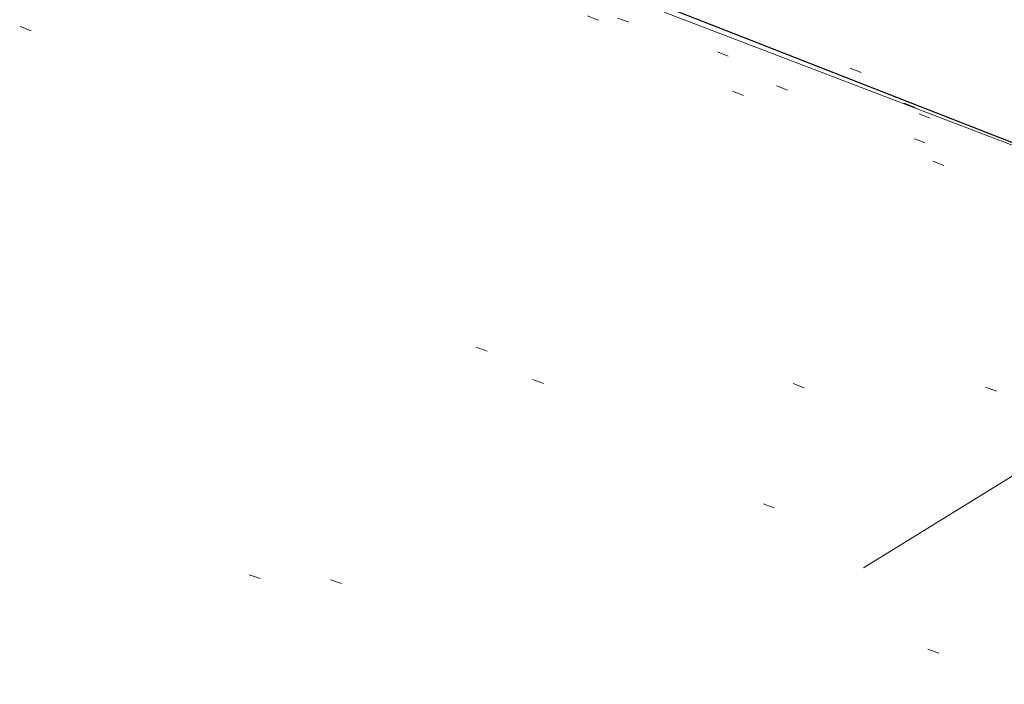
# Model space of a CAD drawing. Extents: x 413123 to 1465301, y 377724 to 504150.
# Tile 4 of 256: x 1463135.92 to 1463144.35, y 433246.39 to 433252.07. Entities that reach past the tile are written whole.
import ezdxf

# ---------------------------------------------------------------- set-up
doc = ezdxf.new("R2010")
doc.units = 0
doc.header["$MEASUREMENT"] = 0
for name, pattern in [('DGN Style 1', [8.732639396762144, 0.01453018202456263, -8.71810921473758]), ('DGN Style 3', [20.34225483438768, 14.53018202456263, -5.812072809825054]), ('DGN Style 5', [10.171127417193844, 4.35905460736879, -5.812072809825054])]:
    doc.linetypes.add(name, pattern=pattern)
for name, color, linetype, lineweight in [('DR_X_Text', 7, 'Continuous', 0), ('PM_X_Parking_Lot_Stall', 7, 'DGN Style 5', 0), ('PV_X_Curb', 120, 'DGN Style 1', 0), ('PV_X_EOP', 7, 'DGN Style 3', 0), ('PV_X_Walk', 120, 'DGN Style 5', 0)]:
    doc.layers.add(name, color=color, linetype=linetype, lineweight=lineweight)
doc.layers.add('SV_Observation (Construction)', color=97, linetype='DGN Style 1', lineweight=0, transparency=0.9)
doc.layers.add('SV_Setup (Construction)', color=4, linetype='Continuous', lineweight=30, transparency=0.9)
doc.styles.add('X_Straight-Normal LS 0.50_0', font='calibril.ttf')
doc.dimstyles.new('X_Dec-0  Masked  Straight', dxfattribs={"dimtxt": 0.13999972, "dimasz": 0.13999972, "dimexe": 0.06999986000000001, "dimexo": 0.06999986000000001, "dimgap": 0.06999986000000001, "dimtad": 1, "dimdec": 0, "dimzin": 3, "dimdsep": 46, "dimtxsty": 'X_Straight-Normal LS 0.50_0', "dimcen": 0, "dimclrd": 7, "dimclre": 7, "dimaunit": 1, "dimadec": 4, "dimazin": 2, "dimtfac": 1, "dimtdec": 0, "dimtofl": 0, "dimtmove": 1, "dimatfit": 1, "dimfxl": 1, "dimtolj": 1, "dimtzin": 3, "dimlwd": 0, "dimlwe": 0, "dimarcsym": 0})

msp = doc.modelspace()

# ---------------------------------------------------------------- linework, layer by layer
at = {"layer": 'PM_X_Parking_Lot_Stall', "extrusion": (0.04094173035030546, 0.02574224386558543, 0.9988298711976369), "elevation": 71627.08918711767, "flags": 128}
msp.add_lwpolyline([(-412023.1004877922, -1467497.128352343), (-412023.1004877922, -1467509.747098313)], dxfattribs=at)
at = {"layer": 'PM_X_Parking_Lot_Stall', "extrusion": (0.03399820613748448, 0.02094879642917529, 0.999202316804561), "elevation": 59391.51699149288, "flags": 128}
msp.add_lwpolyline([(-398693.4770283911, -1471740.628363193), (-398693.4770283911, -1471727.929723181)], dxfattribs=at)
at = {"layer": 'PV_X_Curb'}
for points, knots in [([(1463034.114341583, 433358.5354235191, 570.967442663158), (1463034.382762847, 433357.8525596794, 570.9829174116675), (1463034.902669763, 433356.6746703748, 570.9791408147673), (1463036.322057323, 433354.5205973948, 570.6849760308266), (1463037.748960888, 433352.2020754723, 570.6878951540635), (1463040.018756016, 433349.1857511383, 570.9427811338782), (1463042.639031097, 433346.7780487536, 570.7955674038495), (1463044.970687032, 433345.5933757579, 570.8824061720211), (1463045.921303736, 433345.2188641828, 570.878208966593), (1463051.106075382, 433343.1762354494, 570.8553169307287), (1463056.290847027, 433341.1336067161, 570.8324248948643), (1463061.475618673, 433339.0909779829, 570.809532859), (1463062.018547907, 433338.9041474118, 570.7725412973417), (1463062.561477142, 433338.7173168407, 570.7355497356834), (1463063.104406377, 433338.5304862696, 570.6985581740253), (1463069.657625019, 433335.9461940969, 570.7210719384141), (1463076.21084366, 433333.3619019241, 570.7435857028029), (1463082.764062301, 433330.7776097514, 570.7660994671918), (1463087.246478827, 433329.0023655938, 570.8028168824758), (1463091.728895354, 433327.2271214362, 570.8395342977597), (1463096.211311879, 433325.4518772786, 570.8762517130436), (1463096.878442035, 433325.1897515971, 570.9638925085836), (1463097.545572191, 433324.9276259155, 571.0515333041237), (1463098.212702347, 433324.6655002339, 571.1391740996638), (1463104.831686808, 433322.094946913, 571.1640382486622), (1463111.45067127, 433319.524393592, 571.1889023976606), (1463118.069655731, 433316.953840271, 571.2137665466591), (1463125.957183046, 433313.9138789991, 571.1851535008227), (1463133.844710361, 433310.8739177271, 571.1565404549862), (1463141.732237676, 433307.8339564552, 571.1279274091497), (1463145.767175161, 433306.241790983, 571.1313455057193), (1463149.802112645, 433304.6496255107, 571.134763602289), (1463153.83705013, 433303.0574600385, 571.1381816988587), (1463154.355066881, 433302.8054079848, 571.0924572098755), (1463154.873083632, 433302.5533559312, 571.0467327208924), (1463155.391100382, 433302.3013038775, 571.0010082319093), (1463159.740180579, 433300.5574304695, 571.007755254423), (1463164.089260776, 433298.8135570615, 571.0145022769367), (1463168.438340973, 433297.0696836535, 571.0212492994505), (1463173.76020955, 433294.9893866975, 571.0517121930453), (1463179.082078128, 433292.9090897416, 571.0821750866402), (1463184.403946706, 433290.8287927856, 571.1126379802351), (1463184.927832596, 433290.6024130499, 571.183469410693), (1463185.451718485, 433290.3760333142, 571.254300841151), (1463185.975604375, 433290.1496535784, 571.3251322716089), (1463193.283059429, 433287.4009373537, 571.3274320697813), (1463200.590514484, 433284.6522211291, 571.3297318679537), (1463207.897969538, 433281.9035049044, 571.3320316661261), (1463214.611583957, 433279.3049910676, 571.3660593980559), (1463221.325198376, 433276.7064772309, 571.4000871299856), (1463228.038812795, 433274.1079633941, 571.4341148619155), (1463234.876881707, 433271.4003319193, 571.5030017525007), (1463241.714950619, 433268.6927004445, 571.5718886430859), (1463248.553019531, 433265.9850689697, 571.6407755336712), (1463252.53367608, 433264.4224603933, 571.6987979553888), (1463256.514332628, 433262.8598518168, 571.7568203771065), (1463260.494989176, 433261.2972432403, 571.8148427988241), (1463261.18962272, 433261.0748617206, 571.7422662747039), (1463261.884256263, 433260.8524802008, 571.6696897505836), (1463262.578889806, 433260.6300986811, 571.5971132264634), (1463267.974277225, 433258.4984942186, 571.5913249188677), (1463273.369664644, 433256.3668897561, 571.5855366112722), (1463278.765052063, 433254.2352852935, 571.5797483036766), (1463284.039124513, 433252.1341649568, 571.626583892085), (1463289.313196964, 433250.0330446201, 571.6734194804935), (1463294.587269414, 433247.9319242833, 571.7202550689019), (1463295.147837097, 433247.7325865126, 571.8045569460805), (1463295.70840478, 433247.533248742, 571.8888588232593), (1463296.268972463, 433247.3339109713, 571.9731607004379), (1463303.262539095, 433244.6091737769, 572.0038664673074), (1463310.256105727, 433241.8844365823, 572.034572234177), (1463317.249672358, 433239.1596993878, 572.0652780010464), (1463324.8255847, 433236.206749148, 572.1003223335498), (1463332.401497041, 433233.2537989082, 572.1353666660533), (1463339.977409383, 433230.3008486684, 572.1704109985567), (1463346.624217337, 433227.6724527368, 572.1699621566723), (1463353.271025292, 433225.044056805, 572.1695133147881), (1463359.917833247, 433222.4156608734, 572.1690644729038), (1463363.666535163, 433220.9685334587, 572.1740861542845), (1463367.415237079, 433219.521406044, 572.1791078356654), (1463371.163938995, 433218.0742786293, 572.1841295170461), (1463371.754596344, 433217.8301906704, 572.1047293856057), (1463372.345253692, 433217.5861027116, 572.0253292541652), (1463372.935911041, 433217.3420147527, 571.9459291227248), (1463380.338603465, 433214.4611246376, 571.9041823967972), (1463387.741295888, 433211.5802345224, 571.8624356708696), (1463395.143988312, 433208.6993444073, 571.8206889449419), (1463403.121855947, 433205.5721027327, 571.8539167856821), (1463411.099723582, 433202.4448610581, 571.8871446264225), (1463419.077591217, 433199.3176193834, 571.9203724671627), (1463419.407565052, 433199.1647159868, 571.9396248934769), (1463419.737538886, 433199.0118125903, 571.9588773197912), (1463420.067512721, 433198.8589091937, 571.9781297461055)], [0, 0, 0, 0, 0.004163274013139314, 0.007301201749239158, 0.0146979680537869, 0.01957460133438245, 0.02877745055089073, 0.03448275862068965, 0.03448275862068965, 0.03448275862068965, 0.06896551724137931, 0.06896551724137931, 0.06896551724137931, 0.1034482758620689, 0.1034482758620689, 0.1034482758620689, 0.1379310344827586, 0.1379310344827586, 0.1379310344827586, 0.1724137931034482, 0.1724137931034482, 0.1724137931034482, 0.2068965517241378, 0.2068965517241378, 0.2068965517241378, 0.2413793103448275, 0.2413793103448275, 0.2413793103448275, 0.2758620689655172, 0.2758620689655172, 0.2758620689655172, 0.3103448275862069, 0.3103448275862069, 0.3103448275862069, 0.3448275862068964, 0.3448275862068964, 0.3448275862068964, 0.3793103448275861, 0.3793103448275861, 0.3793103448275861, 0.4137931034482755, 0.4137931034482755, 0.4137931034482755, 0.4482758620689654, 0.4482758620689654, 0.4482758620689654, 0.4827586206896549, 0.4827586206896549, 0.4827586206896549, 0.5172413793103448, 0.5172413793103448, 0.5172413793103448, 0.5517241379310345, 0.5517241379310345, 0.5517241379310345, 0.5862068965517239, 0.5862068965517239, 0.5862068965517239, 0.6206896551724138, 0.6206896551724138, 0.6206896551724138, 0.6551724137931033, 0.6551724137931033, 0.6551724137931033, 0.6896551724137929, 0.6896551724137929, 0.6896551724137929, 0.7241379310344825, 0.7241379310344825, 0.7241379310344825, 0.7586206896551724, 0.7586206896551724, 0.7586206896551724, 0.7931034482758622, 0.7931034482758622, 0.7931034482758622, 0.8275862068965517, 0.8275862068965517, 0.8275862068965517, 0.8620689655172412, 0.8620689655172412, 0.8620689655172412, 0.8965517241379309, 0.8965517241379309, 0.8965517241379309, 0.9310344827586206, 0.9310344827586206, 0.9310344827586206, 0.9655172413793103, 0.9655172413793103, 0.9655172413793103, 1, 1, 1, 1]), ([(1463694.730807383, 433042.1012902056, 573.2000085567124), (1463688.122071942, 433044.6665198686, 573.2117681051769), (1463681.5133365, 433047.2317495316, 573.2235276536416), (1463674.904601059, 433049.7969791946, 573.2352872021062), (1463669.906627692, 433051.7384291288, 573.2422034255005), (1463664.908654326, 433053.679879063, 573.249119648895), (1463659.910680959, 433055.6213289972, 573.2560358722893), (1463659.31440991, 433055.8530469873, 573.3282538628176), (1463658.718138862, 433056.0847649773, 573.400471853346), (1463658.121867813, 433056.3164829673, 573.4726898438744), (1463656.811811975, 433056.8455353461, 573.4691755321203), (1463655.501756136, 433057.3745877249, 573.4656612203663), (1463654.191700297, 433057.9036401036, 573.4621469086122), (1463647.078403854, 433060.7016199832, 573.4311409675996), (1463639.965107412, 433063.4995998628, 573.4001350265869), (1463632.851810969, 433066.2975797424, 573.3691290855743), (1463626.603526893, 433068.7760307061, 573.3262890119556), (1463620.355242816, 433071.25448167, 573.2834489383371), (1463614.10695874, 433073.7329326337, 573.2406088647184), (1463606.821724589, 433076.5483492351, 573.1778320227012), (1463599.536490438, 433079.3637658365, 573.1150551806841), (1463592.251256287, 433082.1791824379, 573.052278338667), (1463585.048675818, 433085.0513616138, 572.9767093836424), (1463577.846095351, 433087.9235407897, 572.901140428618), (1463570.643514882, 433090.7957199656, 572.8255714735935), (1463568.520856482, 433091.6009161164, 572.8136526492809), (1463566.398198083, 433092.4061122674, 572.8017338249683), (1463564.275539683, 433093.2113084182, 572.7898150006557), (1463563.658286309, 433093.4932407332, 572.723361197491), (1463563.041032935, 433093.7751730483, 572.6569073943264), (1463562.423779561, 433094.0571053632, 572.5904535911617), (1463557.897842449, 433095.8076798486, 572.5495712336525), (1463553.371905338, 433097.5582543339, 572.5086888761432), (1463548.845968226, 433099.3088288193, 572.4678065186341), (1463541.746736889, 433102.0973839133, 572.4116307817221), (1463534.647505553, 433104.8859390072, 572.3554550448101), (1463527.548274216, 433107.6744941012, 572.2992793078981), (1463527.099574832, 433107.8541490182, 572.3819727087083), (1463526.650875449, 433108.0338039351, 572.4646661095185), (1463526.202176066, 433108.2134588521, 572.5473595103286), (1463518.442801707, 433111.2934591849, 572.5872886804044), (1463510.683427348, 433114.3734595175, 572.6272178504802), (1463502.924052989, 433117.4534598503, 572.6671470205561), (1463495.101662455, 433120.5759616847, 572.6180249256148), (1463487.279271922, 433123.6984635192, 572.5689028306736), (1463479.456881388, 433126.8209653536, 572.5197807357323), (1463474.540841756, 433128.7396558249, 572.5305568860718), (1463469.624802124, 433130.6583462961, 572.5413330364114), (1463464.708762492, 433132.5770367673, 572.5521091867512), (1463464.15178183, 433132.7738995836, 572.4839343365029), (1463463.594801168, 433132.9707623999, 572.4157594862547), (1463463.037820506, 433133.1676252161, 572.3475846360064), (1463455.395093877, 433136.1460172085, 572.2965798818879), (1463447.752367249, 433139.1244092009, 572.2455751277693), (1463440.10964062, 433142.1028011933, 572.1945703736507), (1463439.463345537, 433142.3911085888, 572.2249332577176), (1463438.817050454, 433142.6794159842, 572.2552961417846), (1463438.170755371, 433142.9677233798, 572.2856590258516), (1463431.589276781, 433145.5431962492, 572.3185177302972), (1463425.007798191, 433148.1186691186, 572.351376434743), (1463418.4263196, 433150.6941419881, 572.3842351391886), (1463413.565512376, 433152.6091060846, 572.3506952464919), (1463408.704705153, 433154.5240701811, 572.3171553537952), (1463403.843897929, 433156.4390342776, 572.2836154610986), (1463402.295983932, 433157.0721267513, 572.2966227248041), (1463400.748069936, 433157.7052192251, 572.3096299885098), (1463399.20015594, 433158.3383116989, 572.3226372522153), (1463398.571326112, 433158.6030358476, 572.2531442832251), (1463397.942496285, 433158.8677599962, 572.1836513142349), (1463397.313666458, 433159.1324841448, 572.1141583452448), (1463389.499427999, 433162.1494767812, 572.1431257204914), (1463381.68518954, 433165.1664694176, 572.172093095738), (1463373.87095108, 433168.1834620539, 572.2010604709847), (1463373.202610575, 433168.4242856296, 572.2485422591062), (1463372.53427007, 433168.6651092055, 572.2960240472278), (1463371.865929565, 433168.9059327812, 572.3435058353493), (1463366.852918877, 433170.8940812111, 572.309207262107), (1463361.839908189, 433172.882229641, 572.2749086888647), (1463356.826897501, 433174.8703780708, 572.2406101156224), (1463350.263613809, 433177.4130764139, 572.2105829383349), (1463343.700330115, 433179.955774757, 572.1805557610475), (1463337.137046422, 433182.4984731, 572.1505285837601), (1463332.732110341, 433184.1753668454, 572.1399057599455), (1463328.327174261, 433185.8522605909, 572.129282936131), (1463323.922238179, 433187.5291543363, 572.1186601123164), (1463323.550514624, 433187.6736224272, 572.0672464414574), (1463323.17879107, 433187.8180905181, 572.0158327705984), (1463322.807067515, 433187.9625586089, 571.9644190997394), (1463314.242457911, 433191.4677850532, 571.9189611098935), (1463305.677848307, 433194.9730114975, 571.8735031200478), (1463297.113238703, 433198.4782379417, 571.8280451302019), (1463296.447798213, 433198.6498683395, 571.8729159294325), (1463295.782357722, 433198.8214987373, 571.917786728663), (1463295.116917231, 433198.9931291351, 571.9626575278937), (1463288.43623397, 433201.6173953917, 571.9595616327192), (1463281.755550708, 433204.2416616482, 571.9564657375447), (1463275.074867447, 433206.8659279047, 571.9533698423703), (1463270.698621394, 433208.5836220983, 571.955071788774), (1463266.322375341, 433210.3013162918, 571.9567737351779), (1463261.946129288, 433212.0190104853, 571.9584756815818), (1463261.255964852, 433212.2907585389, 571.8814296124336), (1463260.565800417, 433212.5625065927, 571.8043835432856), (1463259.875635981, 433212.8342546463, 571.7273374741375), (1463253.221984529, 433215.4661261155, 571.684237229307), (1463246.568333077, 433218.0979975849, 571.6411369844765), (1463239.914681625, 433220.7298690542, 571.5980367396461), (1463232.697418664, 433223.5591135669, 571.584901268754), (1463225.480155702, 433226.3883580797, 571.5717657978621), (1463218.262892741, 433229.2176025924, 571.5586303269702), (1463212.689928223, 433231.3845503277, 571.501804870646), (1463207.116963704, 433233.5514980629, 571.4449794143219), (1463201.543999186, 433235.7184457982, 571.3881539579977), (1463197.702392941, 433237.2969398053, 571.3824755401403), (1463193.860786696, 433238.8754338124, 571.376797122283), (1463190.01918045, 433240.4539278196, 571.3711187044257), (1463189.420555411, 433240.6641899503, 571.4587546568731), (1463188.821930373, 433240.874452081, 571.5463906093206), (1463188.223305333, 433241.0847142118, 571.6340265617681), (1463185.054584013, 433242.3131517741, 571.6250500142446), (1463181.885862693, 433243.5415893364, 571.6160734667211), (1463178.717141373, 433244.7700268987, 571.6070969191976), (1463171.181422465, 433247.7347391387, 571.5342143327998), (1463163.645703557, 433250.6994513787, 571.4613317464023), (1463156.10998465, 433253.6641636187, 571.3884491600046), (1463148.761307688, 433256.5197229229, 571.322577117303), (1463141.412630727, 433259.3752822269, 571.2567050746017), (1463134.063953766, 433262.2308415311, 571.1908330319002), (1463126.984343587, 433264.9936274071, 571.2120531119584), (1463119.904733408, 433267.756413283, 571.2332731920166), (1463112.82512323, 433270.519199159, 571.2544932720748), (1463106.948373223, 433272.8554993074, 571.272380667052), (1463101.071623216, 433275.1917994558, 571.290268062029), (1463095.19487321, 433277.5280996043, 571.3081554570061), (1463087.382378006, 433280.5556578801, 571.2445784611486), (1463079.569882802, 433283.583216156, 571.1810014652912), (1463071.757387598, 433286.6107744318, 571.1174244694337), (1463067.011834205, 433288.4980060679, 571.0790224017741), (1463062.266280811, 433290.385237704, 571.0406203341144), (1463057.520727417, 433292.27246934, 571.0022182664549), (1463052.596696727, 433294.1302708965, 570.9741905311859), (1463047.672666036, 433295.988072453, 570.946162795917), (1463042.748635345, 433297.8458740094, 570.9181350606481), (1463040.996474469, 433298.028892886, 570.6600759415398), (1463037.884741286, 433298.0614564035, 570.3732611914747), (1463033.533792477, 433297.4811137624, 570.213053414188), (1463028.578927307, 433295.8351240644, 570.8846791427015), (1463025.750437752, 433293.3300609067, 570.5443428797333), (1463024.222435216, 433291.00068514, 570.5092220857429), (1463023.412434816, 433289.7658735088, 570.490604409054), (1463022.602434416, 433288.5310618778, 570.4719867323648), (1463021.792434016, 433287.2962502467, 570.4533690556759), (1463021.001432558, 433285.3732457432, 570.5012869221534), (1463020.2104311, 433283.4502412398, 570.549204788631), (1463019.419429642, 433281.5272367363, 570.5971226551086), (1463018.531487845, 433279.3825151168, 570.6481372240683), (1463017.643546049, 433277.2377934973, 570.6991517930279), (1463016.755604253, 433275.0930718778, 570.7501663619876), (1463014.741467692, 433270.0950215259, 570.9656913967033), (1463012.727331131, 433265.096971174, 571.181216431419), (1463010.71319457, 433260.0989208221, 571.3967414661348)], [0, 0, 0, 0, 0.01923076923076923, 0.01923076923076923, 0.01923076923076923, 0.03846153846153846, 0.03846153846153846, 0.03846153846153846, 0.05769230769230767, 0.05769230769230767, 0.05769230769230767, 0.07692307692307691, 0.07692307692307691, 0.07692307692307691, 0.09615384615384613, 0.09615384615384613, 0.09615384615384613, 0.1153846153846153, 0.1153846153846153, 0.1153846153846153, 0.1346153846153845, 0.1346153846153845, 0.1346153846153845, 0.1538461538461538, 0.1538461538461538, 0.1538461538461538, 0.1730769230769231, 0.1730769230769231, 0.1730769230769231, 0.1923076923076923, 0.1923076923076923, 0.1923076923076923, 0.2115384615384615, 0.2115384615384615, 0.2115384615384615, 0.2307692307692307, 0.2307692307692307, 0.2307692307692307, 0.25, 0.25, 0.25, 0.269230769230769, 0.269230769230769, 0.269230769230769, 0.2884615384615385, 0.2884615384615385, 0.2884615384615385, 0.3076923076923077, 0.3076923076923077, 0.3076923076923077, 0.3269230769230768, 0.3269230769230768, 0.3269230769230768, 0.3461538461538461, 0.3461538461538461, 0.3461538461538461, 0.3653846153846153, 0.3653846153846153, 0.3653846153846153, 0.3846153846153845, 0.3846153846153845, 0.3846153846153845, 0.4038461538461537, 0.4038461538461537, 0.4038461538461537, 0.423076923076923, 0.423076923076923, 0.423076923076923, 0.4423076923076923, 0.4423076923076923, 0.4423076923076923, 0.4615384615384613, 0.4615384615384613, 0.4615384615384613, 0.4807692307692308, 0.4807692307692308, 0.4807692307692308, 0.5, 0.5, 0.5, 0.5192307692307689, 0.5192307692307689, 0.5192307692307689, 0.538461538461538, 0.538461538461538, 0.538461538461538, 0.5576923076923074, 0.5576923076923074, 0.5576923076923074, 0.576923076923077, 0.576923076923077, 0.576923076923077, 0.5961538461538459, 0.5961538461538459, 0.5961538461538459, 0.6153846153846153, 0.6153846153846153, 0.6153846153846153, 0.6346153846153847, 0.6346153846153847, 0.6346153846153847, 0.6538461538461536, 0.6538461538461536, 0.6538461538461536, 0.673076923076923, 0.673076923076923, 0.673076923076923, 0.6923076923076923, 0.6923076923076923, 0.6923076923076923, 0.7115384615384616, 0.7115384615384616, 0.7115384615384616, 0.7307692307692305, 0.7307692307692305, 0.7307692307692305, 0.7499999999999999, 0.7499999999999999, 0.7499999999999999, 0.7692307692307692, 0.7692307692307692, 0.7692307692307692, 0.7884615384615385, 0.7884615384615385, 0.7884615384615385, 0.8076923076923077, 0.8076923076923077, 0.8076923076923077, 0.826923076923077, 0.826923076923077, 0.826923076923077, 0.846153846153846, 0.846153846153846, 0.846153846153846, 0.8653846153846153, 0.8653846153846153, 0.8653846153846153, 0.8846153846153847, 0.8846153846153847, 0.8846153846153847, 0.9038461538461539, 0.9038461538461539, 0.9038461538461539, 0.9087225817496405, 0.9125585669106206, 0.9159702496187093, 0.9230769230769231, 0.9230769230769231, 0.9230769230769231, 0.9423076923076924, 0.9423076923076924, 0.9423076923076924, 0.9615384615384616, 0.9615384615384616, 0.9615384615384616, 0.9807692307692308, 0.9807692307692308, 0.9807692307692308, 1, 1, 1, 1])]:
    msp.add_open_spline(points, degree=3, knots=knots, dxfattribs=at)
at = {"layer": 'PV_X_EOP'}
for points, knots in [([(1463033.539703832, 433358.668730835, 570.9312826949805), (1463033.78085339, 433357.7791180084, 570.9319642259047), (1463034.311810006, 433356.414696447, 570.9129230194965), (1463035.936664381, 433354.210215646, 570.7574772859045), (1463037.392149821, 433351.9520015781, 570.7191112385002), (1463039.598433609, 433348.7987445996, 570.7996873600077), (1463042.441302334, 433346.5539274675, 570.6747714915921), (1463044.712350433, 433345.0075174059, 570.6881225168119), (1463045.691659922, 433344.6760572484, 570.6008205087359), (1463046.330306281, 433344.4598990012, 570.5438874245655), (1463046.96895264, 433344.243740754, 570.486954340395), (1463047.607598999, 433344.0275825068, 570.4300212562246), (1463047.46569072, 433343.5095853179, 570.4737916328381), (1463047.32378244, 433342.9915881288, 570.5175620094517), (1463047.181874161, 433342.4735909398, 570.5613323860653), (1463047.962688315, 433342.1715041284, 570.5523071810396), (1463048.74350247, 433341.8694173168, 570.5432819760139), (1463049.524316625, 433341.5673305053, 570.5342567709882), (1463049.723445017, 433342.0454324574, 570.5031497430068), (1463049.92257341, 433342.5235344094, 570.4720427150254), (1463050.121701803, 433343.0016363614, 570.4409356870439), (1463054.363252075, 433341.3299102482, 570.4898514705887), (1463058.604802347, 433339.658184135, 570.5387672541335), (1463062.84635262, 433337.9864580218, 570.5876830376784), (1463069.380437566, 433335.4247592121, 570.6248076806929), (1463075.914522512, 433332.8630604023, 570.6619323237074), (1463082.448607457, 433330.3013615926, 570.699056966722), (1463087.637972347, 433328.22388055, 570.7205322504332), (1463092.827337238, 433326.1463995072, 570.7420075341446), (1463098.016702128, 433324.0689184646, 570.7634828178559), (1463104.657268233, 433321.5116641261, 570.769767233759), (1463111.297834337, 433318.9544097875, 570.7760516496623), (1463117.938400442, 433316.3971554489, 570.7823360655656), (1463125.924840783, 433313.2674390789, 570.73748834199), (1463133.911281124, 433310.1377227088, 570.6926406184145), (1463141.897721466, 433307.0080063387, 570.647792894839), (1463141.717745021, 433306.5125578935, 570.6799613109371), (1463141.537768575, 433306.0171094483, 570.7121297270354), (1463141.35779213, 433305.5216610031, 570.7442981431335), (1463142.229950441, 433305.2201381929, 570.7485050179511), (1463143.102108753, 433304.9186153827, 570.7527118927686), (1463143.974267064, 433304.6170925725, 570.7569187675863), (1463144.185348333, 433305.0788176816, 570.735481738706), (1463144.396429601, 433305.5405427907, 570.7140447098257), (1463144.607510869, 433306.0022678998, 570.6926076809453), (1463147.58473388, 433304.8543661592, 570.7341019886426), (1463150.56195689, 433303.7064644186, 570.7755962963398), (1463153.539179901, 433302.558562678, 570.817090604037), (1463158.44037952, 433300.5705139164, 570.826934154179), (1463163.341579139, 433298.5824651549, 570.8367777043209), (1463168.242778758, 433296.5944163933, 570.8466212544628), (1463174.091388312, 433294.2251577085, 570.8787504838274), (1463179.939997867, 433291.8558990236, 570.9108797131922), (1463185.788607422, 433289.4866403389, 570.9430089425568), (1463193.090936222, 433286.8080451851, 571.0096381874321), (1463200.393265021, 433284.1294500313, 571.0762674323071), (1463207.695593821, 433281.4508548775, 571.1428966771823), (1463214.34865388, 433278.828976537, 571.1804566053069), (1463221.001713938, 433276.2070981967, 571.2180165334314), (1463227.654773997, 433273.5852198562, 571.2555764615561), (1463234.593717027, 433270.8614597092, 571.311327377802), (1463241.532660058, 433268.1376995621, 571.3670782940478), (1463248.471603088, 433265.413939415, 571.4228292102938), (1463251.006317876, 433264.4249023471, 571.4376305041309), (1463253.541032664, 433263.4358652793, 571.452431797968), (1463256.075747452, 433262.4468282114, 571.4672330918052), (1463255.94008792, 433261.9072334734, 571.4705339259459), (1463255.804428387, 433261.3676387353, 571.4738347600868), (1463255.668768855, 433260.8280439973, 571.4771355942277), (1463256.445551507, 433260.5848901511, 571.4871075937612), (1463257.222334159, 433260.3417363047, 571.4970795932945), (1463257.999116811, 433260.0985824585, 571.507051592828), (1463258.226294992, 433260.5106164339, 571.4958264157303), (1463258.453473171, 433260.9226504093, 571.4846012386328), (1463258.680651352, 433261.3346843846, 571.4733760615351), (1463259.925804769, 433260.8493021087, 571.4829525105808), (1463261.170958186, 433260.3639198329, 571.4925289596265), (1463262.416111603, 433259.878537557, 571.5021054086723), (1463267.791649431, 433257.7869022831, 571.5241727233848), (1463273.167187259, 433255.6952670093, 571.5462400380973), (1463278.542725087, 433253.6036317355, 571.5683073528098), (1463284.352399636, 433251.3217999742, 571.5814787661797), (1463290.162074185, 433249.039968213, 571.5946501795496), (1463295.971748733, 433246.7581364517, 571.6078215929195), (1463302.949122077, 433244.0521724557, 571.6351321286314), (1463309.926495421, 433241.3462084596, 571.6624426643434), (1463316.903868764, 433238.6402444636, 571.6897532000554), (1463324.563747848, 433235.6405621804, 571.7285381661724), (1463332.223626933, 433232.6408798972, 571.7673231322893), (1463339.883506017, 433229.641197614, 571.8061080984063), (1463346.449952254, 433227.0690864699, 571.8205958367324), (1463353.01639849, 433224.4969753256, 571.8350835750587), (1463359.582844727, 433221.9248641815, 571.8495713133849), (1463363.961849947, 433220.2403229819, 571.8408310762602), (1463368.340855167, 433218.5557817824, 571.8320908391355), (1463372.719860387, 433216.8712405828, 571.8233506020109), (1463380.126525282, 433213.9587859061, 571.7905530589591), (1463387.533190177, 433211.0463312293, 571.7577555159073), (1463394.939855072, 433208.1338765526, 571.7249579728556), (1463402.425974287, 433205.1637758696, 571.7534560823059), (1463409.912093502, 433202.1936751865, 571.7819541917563), (1463417.398212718, 433199.2235745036, 571.8104523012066), (1463417.229394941, 433198.7682275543, 571.8194733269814), (1463417.060577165, 433198.3128806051, 571.8284943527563), (1463416.891759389, 433197.8575336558, 571.8375153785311), (1463417.692446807, 433197.4966240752, 571.8487103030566), (1463418.493134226, 433197.1357144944, 571.859905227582), (1463419.293821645, 433196.7748049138, 571.8711001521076), (1463419.475032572, 433197.247288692, 571.8477905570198), (1463419.6562435, 433197.7197724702, 571.8244809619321), (1463419.837454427, 433198.1922562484, 571.8011713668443), (1463419.83781155, 433198.2226624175, 571.7953862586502), (1463419.838168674, 433198.2530685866, 571.789601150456), (1463419.838525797, 433198.2834747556, 571.7838160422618)], [0, 0, 0, 0, 0.003968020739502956, 0.006425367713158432, 0.01199892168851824, 0.01581541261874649, 0.02326256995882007, 0.02777777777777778, 0.02777777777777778, 0.02777777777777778, 0.05555555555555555, 0.05555555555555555, 0.05555555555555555, 0.08333333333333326, 0.08333333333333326, 0.08333333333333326, 0.1111111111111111, 0.1111111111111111, 0.1111111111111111, 0.1388888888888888, 0.1388888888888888, 0.1388888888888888, 0.1666666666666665, 0.1666666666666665, 0.1666666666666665, 0.1944444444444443, 0.1944444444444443, 0.1944444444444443, 0.2222222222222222, 0.2222222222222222, 0.2222222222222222, 0.25, 0.25, 0.25, 0.2777777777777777, 0.2777777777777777, 0.2777777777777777, 0.3055555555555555, 0.3055555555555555, 0.3055555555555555, 0.333333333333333, 0.333333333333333, 0.333333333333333, 0.3611111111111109, 0.3611111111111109, 0.3611111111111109, 0.3888888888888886, 0.3888888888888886, 0.3888888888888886, 0.4166666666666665, 0.4166666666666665, 0.4166666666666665, 0.4444444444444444, 0.4444444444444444, 0.4444444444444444, 0.472222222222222, 0.472222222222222, 0.472222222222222, 0.5, 0.5, 0.5, 0.5277777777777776, 0.5277777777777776, 0.5277777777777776, 0.5555555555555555, 0.5555555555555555, 0.5555555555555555, 0.5833333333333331, 0.5833333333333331, 0.5833333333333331, 0.6111111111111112, 0.6111111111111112, 0.6111111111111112, 0.638888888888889, 0.638888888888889, 0.638888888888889, 0.6666666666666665, 0.6666666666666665, 0.6666666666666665, 0.6944444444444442, 0.6944444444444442, 0.6944444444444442, 0.722222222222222, 0.722222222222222, 0.722222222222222, 0.7499999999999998, 0.7499999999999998, 0.7499999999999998, 0.7777777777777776, 0.7777777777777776, 0.7777777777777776, 0.8055555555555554, 0.8055555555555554, 0.8055555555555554, 0.8333333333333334, 0.8333333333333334, 0.8333333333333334, 0.861111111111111, 0.861111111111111, 0.861111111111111, 0.8888888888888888, 0.8888888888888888, 0.8888888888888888, 0.9166666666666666, 0.9166666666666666, 0.9166666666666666, 0.9444444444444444, 0.9444444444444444, 0.9444444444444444, 0.9722222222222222, 0.9722222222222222, 0.9722222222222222, 1, 1, 1, 1]), ([(1463695.37345491, 433042.3269481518, 573.2056029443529), (1463695.118355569, 433042.4173281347, 573.1929567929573), (1463694.863256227, 433042.5077081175, 573.1803106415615), (1463694.608156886, 433042.5980881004, 573.1676644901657), (1463688.127196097, 433045.133574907, 573.1638691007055), (1463681.646235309, 433047.6690617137, 573.1600737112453), (1463675.165274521, 433050.2045485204, 573.1562783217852), (1463668.255959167, 433052.9440202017, 573.1540820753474), (1463661.346643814, 433055.6834918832, 573.1518858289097), (1463654.437328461, 433058.4229635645, 573.149689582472), (1463647.338400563, 433061.2071824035, 573.1301154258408), (1463640.239472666, 433063.9914012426, 573.1105412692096), (1463633.140544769, 433066.7756200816, 573.0909671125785), (1463626.823799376, 433069.2202639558, 573.0453158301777), (1463620.507053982, 433071.6649078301, 572.999664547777), (1463614.190308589, 433074.1095517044, 572.9540132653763), (1463606.930945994, 433076.9629614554, 572.8967218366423), (1463599.671583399, 433079.8163712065, 572.8394304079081), (1463592.412220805, 433082.6697809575, 572.7821389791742), (1463585.208613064, 433085.5359198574, 572.7224006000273), (1463578.005005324, 433088.4020587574, 572.6626622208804), (1463570.801397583, 433091.2681976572, 572.6029238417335), (1463563.539543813, 433094.1288766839, 572.5195568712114), (1463556.277690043, 433096.9895557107, 572.4361899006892), (1463549.015836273, 433099.8502347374, 572.3528229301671), (1463541.464235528, 433102.896740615, 572.3143753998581), (1463533.912634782, 433105.9432464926, 572.2759278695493), (1463526.361034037, 433108.9897523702, 572.2374803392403), (1463524.510466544, 433109.6486739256, 572.222419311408), (1463522.659899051, 433110.307595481, 572.2073582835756), (1463520.809331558, 433110.9665170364, 572.1922972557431), (1463520.996148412, 433111.478044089, 572.2051758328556), (1463521.182965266, 433111.9895711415, 572.2180544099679), (1463521.36978212, 433112.5010981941, 572.2309329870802), (1463520.520611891, 433112.8412018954, 572.2365752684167), (1463519.671441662, 433113.1813055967, 572.2422175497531), (1463518.822271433, 433113.5214092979, 572.2478598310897), (1463518.644435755, 433113.0349413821, 572.2388127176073), (1463518.466600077, 433112.5484734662, 572.229765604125), (1463518.288764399, 433112.0620055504, 572.2207184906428), (1463514.835464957, 433113.4033588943, 572.2367800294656), (1463511.382165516, 433114.7447122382, 572.2528415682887), (1463507.928866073, 433116.0860655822, 572.2689031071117), (1463493.594865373, 433121.7420238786, 572.2482959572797), (1463479.260864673, 433127.3979821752, 572.2276888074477), (1463464.926863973, 433133.0539404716, 572.2070816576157), (1463449.455525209, 433139.0728186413, 572.1640707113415), (1463433.984186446, 433145.0916968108, 572.1210597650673), (1463418.512847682, 433151.1105749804, 572.0780488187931), (1463413.328996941, 433153.1553309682, 572.0135393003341), (1463408.145146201, 433155.200086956, 571.9490297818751), (1463402.961295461, 433157.2448429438, 571.8845202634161), (1463403.132465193, 433157.7716799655, 571.9190447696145), (1463403.303634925, 433158.2985169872, 571.953569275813), (1463403.474804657, 433158.825354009, 571.9880937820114), (1463402.600267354, 433159.1613721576, 571.9863420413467), (1463401.725730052, 433159.4973903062, 571.984590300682), (1463400.851192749, 433159.8334084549, 571.9828385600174), (1463400.653049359, 433159.3552482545, 571.9439093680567), (1463400.454905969, 433158.8770880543, 571.9049801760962), (1463400.256762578, 433158.3989278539, 571.8660509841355), (1463399.322085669, 433158.774478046, 571.9116587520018), (1463398.387408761, 433159.150028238, 571.9572665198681), (1463397.452731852, 433159.5255784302, 572.0028742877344), (1463389.04126259, 433162.8168634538, 571.9920574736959), (1463380.629793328, 433166.1081484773, 571.9812406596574), (1463372.218324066, 433169.3994335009, 571.9704238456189), (1463367.156032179, 433171.3851717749, 571.9528553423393), (1463362.093740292, 433173.370910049, 571.9352868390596), (1463357.031448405, 433175.3566483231, 571.91771833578), (1463350.485608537, 433177.9162151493, 571.9032139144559), (1463343.93976867, 433180.4757819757, 571.8887094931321), (1463337.393928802, 433183.0353488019, 571.8742050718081), (1463332.955818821, 433184.7683232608, 571.8612483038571), (1463328.517708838, 433186.5012977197, 571.8482915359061), (1463324.079598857, 433188.2342721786, 571.835334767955), (1463307.834725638, 433194.592922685, 571.7755947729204), (1463291.58985242, 433200.9515731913, 571.7158547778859), (1463275.344979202, 433207.3102236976, 571.6561147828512), (1463270.255842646, 433209.3105723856, 571.6395679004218), (1463265.16670609, 433211.3109210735, 571.6230210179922), (1463260.077569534, 433213.3112697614, 571.6064741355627), (1463253.452444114, 433215.9179517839, 571.5595870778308), (1463246.827318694, 433218.5246338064, 571.5127000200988), (1463240.202193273, 433221.1313158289, 571.4658129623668), (1463232.962477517, 433223.9732301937, 571.4532933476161), (1463225.722761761, 433226.8151445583, 571.4407737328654), (1463218.483046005, 433229.6570589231, 571.4282541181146), (1463212.90690448, 433231.8646312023, 571.4088467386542), (1463207.330762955, 433234.0722034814, 571.3894393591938), (1463201.754621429, 433236.2797757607, 571.3700319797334), (1463194.142429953, 433239.2572758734, 571.3409586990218), (1463186.530238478, 433242.2347759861, 571.3118854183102), (1463178.918047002, 433245.2122760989, 571.2828121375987), (1463169.428496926, 433248.9128530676, 571.1919051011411), (1463159.93894685, 433252.6134300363, 571.1009980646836), (1463150.449396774, 433256.314007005, 571.0100910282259), (1463145.077359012, 433258.4557943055, 570.9673048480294), (1463139.70532125, 433260.5975816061, 570.9245186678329), (1463134.333283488, 433262.7393689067, 570.8817324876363), (1463132.297653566, 433263.5246301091, 570.8037126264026), (1463130.262023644, 433264.3098913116, 570.7256927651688), (1463128.226393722, 433265.0951525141, 570.6476729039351), (1463128.413443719, 433265.4813551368, 570.6980714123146), (1463128.600493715, 433265.8675577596, 570.748469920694), (1463128.787543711, 433266.2537603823, 570.7988684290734), (1463127.919822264, 433266.676285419, 570.7925938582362), (1463127.052100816, 433267.0988104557, 570.786319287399), (1463126.184379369, 433267.5213354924, 570.7800447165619), (1463126.004706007, 433267.0870623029, 570.7088488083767), (1463125.825032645, 433266.6527891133, 570.6376529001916), (1463125.645359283, 433266.2185159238, 570.5664569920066), (1463121.458270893, 433267.8591123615, 570.6667666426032), (1463117.271182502, 433269.4997087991, 570.7670762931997), (1463113.084094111, 433271.1403052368, 570.8673859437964), (1463107.189564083, 433273.4271367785, 570.8747985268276), (1463101.295034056, 433275.7139683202, 570.8822111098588), (1463095.400504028, 433278.0007998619, 570.88962369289), (1463087.576983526, 433281.0591137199, 570.8606773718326), (1463079.753463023, 433284.117427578, 570.8317310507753), (1463071.92994252, 433287.175741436, 570.8027847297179), (1463067.216062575, 433289.0371870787, 570.7609532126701), (1463062.502182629, 433290.8986327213, 570.7191216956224), (1463057.788302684, 433292.7600783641, 570.6772901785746), (1463055.438489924, 433293.6549933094, 570.597871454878), (1463053.088677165, 433294.5499082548, 570.5184527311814), (1463050.738864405, 433295.4448232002, 570.4390340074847), (1463050.919405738, 433295.974786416, 570.493206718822), (1463051.099947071, 433296.5047496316, 570.547379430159), (1463051.280488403, 433297.0347128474, 570.6015521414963), (1463050.479713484, 433297.3478403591, 570.5996470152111), (1463049.678938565, 433297.660967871, 570.5977418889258), (1463048.878163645, 433297.9740953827, 570.5958367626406), (1463048.616684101, 433297.4827268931, 570.554312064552), (1463048.355204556, 433296.9913584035, 570.5127873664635), (1463048.093725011, 433296.499989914, 570.471262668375), (1463046.16244202, 433297.1796919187, 570.4532430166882), (1463044.231159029, 433297.8593939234, 570.4352233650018), (1463042.299876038, 433298.5390959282, 570.4172037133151), (1463040.683227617, 433298.6270722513, 570.3881765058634), (1463037.665619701, 433298.5647521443, 570.3323767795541), (1463033.387011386, 433297.9238663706, 570.2772123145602), (1463028.240821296, 433296.3164198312, 570.1397972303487), (1463025.314393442, 433293.7317706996, 570.0019896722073), (1463023.773730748, 433291.3674614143, 569.9858104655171), (1463022.862373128, 433289.9688870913, 569.9762398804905), (1463021.951015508, 433288.5703127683, 569.966669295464), (1463021.039657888, 433287.1717384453, 569.9570987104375)], [0, 0, 0, 0, 0.02083333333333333, 0.02083333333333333, 0.02083333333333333, 0.04166666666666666, 0.04166666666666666, 0.04166666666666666, 0.06249999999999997, 0.06249999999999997, 0.06249999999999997, 0.08333333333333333, 0.08333333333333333, 0.08333333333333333, 0.1041666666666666, 0.1041666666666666, 0.1041666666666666, 0.1249999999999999, 0.1249999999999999, 0.1249999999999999, 0.1458333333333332, 0.1458333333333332, 0.1458333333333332, 0.1666666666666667, 0.1666666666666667, 0.1666666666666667, 0.1875, 0.1875, 0.1875, 0.2083333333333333, 0.2083333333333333, 0.2083333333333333, 0.2291666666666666, 0.2291666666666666, 0.2291666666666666, 0.2499999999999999, 0.2499999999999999, 0.2499999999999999, 0.2708333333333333, 0.2708333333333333, 0.2708333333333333, 0.2916666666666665, 0.2916666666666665, 0.2916666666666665, 0.3125, 0.3125, 0.3125, 0.3333333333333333, 0.3333333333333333, 0.3333333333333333, 0.3541666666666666, 0.3541666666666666, 0.3541666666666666, 0.375, 0.375, 0.375, 0.3958333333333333, 0.3958333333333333, 0.3958333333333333, 0.4166666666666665, 0.4166666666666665, 0.4166666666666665, 0.4374999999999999, 0.4374999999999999, 0.4374999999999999, 0.4583333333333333, 0.4583333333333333, 0.4583333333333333, 0.4791666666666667, 0.4791666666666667, 0.4791666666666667, 0.4999999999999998, 0.4999999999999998, 0.4999999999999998, 0.5208333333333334, 0.5208333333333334, 0.5208333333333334, 0.5416666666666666, 0.5416666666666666, 0.5416666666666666, 0.5624999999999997, 0.5624999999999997, 0.5624999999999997, 0.5833333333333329, 0.5833333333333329, 0.5833333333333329, 0.6041666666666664, 0.6041666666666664, 0.6041666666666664, 0.625, 0.625, 0.625, 0.6458333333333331, 0.6458333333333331, 0.6458333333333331, 0.6666666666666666, 0.6666666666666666, 0.6666666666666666, 0.6875, 0.6875, 0.6875, 0.7083333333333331, 0.7083333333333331, 0.7083333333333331, 0.7291666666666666, 0.7291666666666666, 0.7291666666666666, 0.75, 0.75, 0.75, 0.7708333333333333, 0.7708333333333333, 0.7708333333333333, 0.7916666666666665, 0.7916666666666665, 0.7916666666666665, 0.8125, 0.8125, 0.8125, 0.8333333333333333, 0.8333333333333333, 0.8333333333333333, 0.8541666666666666, 0.8541666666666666, 0.8541666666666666, 0.875, 0.875, 0.875, 0.8958333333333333, 0.8958333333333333, 0.8958333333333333, 0.9166666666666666, 0.9166666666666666, 0.9166666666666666, 0.9375, 0.9375, 0.9375, 0.9583333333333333, 0.9583333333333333, 0.9583333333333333, 0.9631710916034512, 0.9674286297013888, 0.9713421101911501, 0.9791666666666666, 0.9791666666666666, 0.9791666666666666, 1, 1, 1, 1])]:
    msp.add_open_spline(points, degree=3, knots=knots, dxfattribs=at)
at = {"layer": 'PV_X_Walk'}
msp.add_polyline3d([(1463437.749214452, 433135.8153911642, 572.4599726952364), (1463415.83608903, 433144.4276339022, 572.5458815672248), (1463397.279179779, 433151.6606000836, 572.4418575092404), (1463377.357430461, 433159.4426926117, 572.4761501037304), (1463355.662221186, 433168.0882334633, 572.2720484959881), (1463334.303778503, 433176.3390335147, 572.1543946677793), (1463319.674171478, 433182.0565013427, 572.1574307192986), (1463297.589302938, 433190.7128442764, 572.1480508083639), (1463271.942703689, 433200.7704184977, 572.0828525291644), (1463255.077571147, 433207.4354589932, 572.0320757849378), (1463236.574737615, 433214.6884157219, 571.9234399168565), (1463215.805891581, 433222.939960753, 571.8986055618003), (1463198.962714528, 433229.4536508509, 571.8725389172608), (1463175.557490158, 433238.7368146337, 571.7037750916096), (1463155.009569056, 433246.9489541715, 571.5624381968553), (1463132.019190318, 433255.740334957, 571.4309898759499), (1463110.653061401, 433264.2327149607, 571.3295597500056), (1463092.607261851, 433271.0393430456, 571.3040993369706), (1463069.720691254, 433280.2065160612, 571.309531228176), (1463055.059931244, 433285.7800722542, 571.1511223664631), (1463040.134531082, 433291.7758984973, 570.9620087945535), (1463036.337206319, 433293.5887255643, 570.8639328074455), (1463028.222198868, 433273.5782394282, 571.2166331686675), (1463021.689940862, 433256.4431906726, 572.0369938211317)], dxfattribs=at)
at = {"layer": 'SV_Observation (Construction)', "transparency": 33554434}
for p, q in [((1463260.272564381, 433205.5834676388, 572.1004954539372), (1462892.549149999, 433349.8032199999, 571.22)), ((1463260.058265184, 433204.4871596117, 572.2212581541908), (1462892.549149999, 433349.8032199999, 571.22)), ((1463029.593598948, 433296.5532750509, 570.169287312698), (1463260.25624, 433205.5898700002, 572.09)), ((1463029.938775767, 433296.1221662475, 570.6242120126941), (1463260.25624, 433205.5898700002, 572.09)), ((1463029.976112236, 433296.0683579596, 570.6243834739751), (1463260.25624, 433205.5898700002, 572.09)), ((1463032.567494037, 433295.2203690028, 570.6710320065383), (1463260.25624, 433205.5898700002, 572.09)), ((1463034.210042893, 433294.7828243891, 570.7520379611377), (1463260.25624, 433205.5898700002, 572.09)), ((1463036.337206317, 433293.5887255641, 570.8639328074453), (1463260.25624, 433205.5898700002, 572.09)), ((1463029.962702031, 433293.0095911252, 570.9199793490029), (1463260.25624, 433205.5898700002, 572.09)), ((1463028.533203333, 433292.1146671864, 570.9354451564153), (1463260.25624, 433205.5898700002, 572.09)), ((1463040.13453108, 433291.7758984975, 570.9620087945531), (1463260.25624, 433205.5898700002, 572.09)), ((1463026.701104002, 433291.6388828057, 571.30742888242), (1463260.25624, 433205.5898700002, 572.09)), ((1463023.773730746, 433291.3674614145, 569.9858104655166), (1463260.25624, 433205.5898700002, 572.09)), ((1463024.222435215, 433291.0006851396, 570.5092220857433), (1463260.25624, 433205.5898700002, 572.09)), ((1463026.086881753, 433289.6337099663, 571.3506656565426), (1463260.25624, 433205.5898700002, 572.09)), ((1463021.792434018, 433287.2962502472, 570.4533690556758), (1463260.25624, 433205.5898700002, 572.09)), ((1463021.792434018, 433287.2962502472, 570.4533690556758), (1463260.25624, 433205.5898700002, 572.09)), ((1463050.671943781, 433287.3348429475, 571.2190006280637), (1463260.25624, 433205.5898700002, 572.09)), ((1463021.03965789, 433287.1717384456, 569.9570987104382), (1463260.25624, 433205.5898700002, 572.09)), ((1463021.03965789, 433287.1717384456, 569.9570987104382), (1463260.25624, 433205.5898700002, 572.09)), ((1463055.059931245, 433285.7800722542, 571.1511223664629), (1463260.25624, 433205.5898700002, 572.09)), ((1463025.383142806, 433284.7382202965, 570.9416899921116), (1463260.25624, 433205.5898700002, 572.09)), ((1463020.10749695, 433284.5588435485, 570.0138357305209), (1463260.25624, 433205.5898700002, 572.09)), ((1463060.233679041, 433283.5199739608, 571.2662608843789), (1463260.25624, 433205.5898700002, 572.09)), ((1463043.89765727, 433281.8709006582, 571.447972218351), (1463260.25624, 433205.5898700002, 572.09)), ((1463069.720691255, 433280.206516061, 571.3095312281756), (1463260.25624, 433205.5898700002, 572.09)), ((1463069.631606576, 433279.8695851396, 571.2884560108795), (1463260.25624, 433205.5898700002, 572.09)), ((1463051.432013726, 433276.8791080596, 571.6450710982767), (1463260.25624, 433205.5898700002, 572.09)), ((1463052.080037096, 433276.3698438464, 571.6456762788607), (1463260.25624, 433205.5898700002, 572.09)), ((1463078.922806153, 433275.8092055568, 571.4073055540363), (1463260.25624, 433205.5898700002, 572.09)), ((1463089.122152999, 433272.3319881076, 571.3276779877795), (1463260.25624, 433205.5898700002, 572.09)), ((1463092.607261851, 433271.0393430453, 571.3040993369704), (1463260.25624, 433205.5898700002, 572.09)), ((1463065.575289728, 433270.2278586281, 571.7317213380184), (1463260.25624, 433205.5898700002, 572.09)), ((1463098.293161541, 433268.3935701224, 571.3091889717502), (1463260.25624, 433205.5898700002, 572.09)), ((1463079.457102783, 433265.7119859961, 571.7866735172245), (1463260.25624, 433205.5898700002, 572.09)), ((1463107.911334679, 433264.9033978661, 571.3761594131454), (1463260.25624, 433205.5898700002, 572.09)), ((1463110.653061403, 433264.2327149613, 571.3295597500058), (1463260.25624, 433205.5898700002, 572.09)), ((1463117.359755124, 433261.0299425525, 571.4463728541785), (1463260.25624, 433205.5898700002, 572.09)), ((1463127.298589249, 433257.2500692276, 571.4334030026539), (1463260.25624, 433205.5898700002, 572.09)), ((1463132.019190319, 433255.7403349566, 571.4309898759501), (1463260.25624, 433205.5898700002, 572.09)), ((1463136.880105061, 433253.3629953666, 571.4885656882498), (1463260.25624, 433205.5898700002, 572.09))]:
    msp.add_line(p, q, dxfattribs=at)
at = {"layer": 'SV_Setup (Construction)', "transparency": 33554434}
msp.add_line((1462892.549149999, 433349.8032199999, 571.22), (1463260.25624, 433205.5898700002, 572.09), dxfattribs=at)

# ---------------------------------------------------------------- leaders
at = {"layer": 'DR_X_Text', "color": 7, "linetype": 'Continuous', "lineweight": 0, "annotation_type": 0, "has_hookline": 1, "hookline_direction": 0, "text_width": 25.91933280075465}
msp.add_leader([(1463128.583180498, 433262.5692678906), (1463136.320117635, 433229.9184201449), (1463136.460117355, 433229.9184201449)], dimstyle='X_Dec-0  Masked  Straight', override={"dimscale": 0, "dimtxt": 0.13999972, "dimasz": 0.13999972, "dimtad": 0}, dxfattribs=at)

doc.saveas('drawing.dxf')
